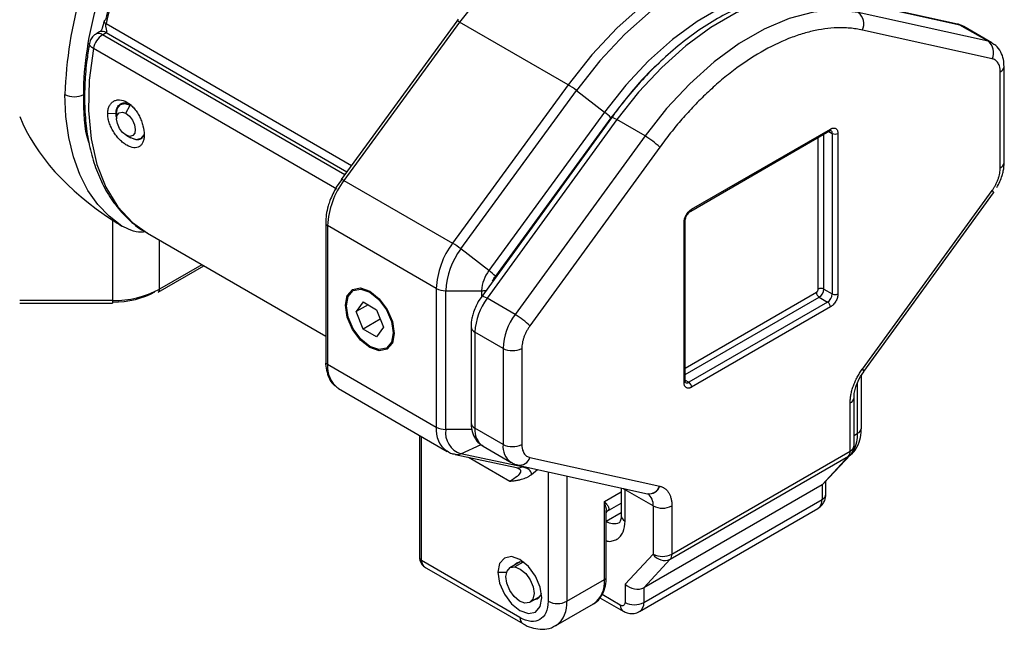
# Model space of a CAD drawing. Header units: millimetres. Extents: x 25 to 1092, y 25 to 838.
# Tile 14 of 60: x 64 to 138, y 469 to 515. Entities that reach past the tile are written whole.
import ezdxf

# ---------------------------------------------------------------- set-up
doc = ezdxf.new("R2010")
doc.units = ezdxf.units.MM
doc.header["$LTSCALE"] = 4

msp = doc.modelspace()

# ---------------------------------------------------------------- linework, layer by layer
for p, q in [((134.361, 514.859), (124.577, 517.017)), ((134.547, 514.787), (124.763, 516.945)), ((96.735, 515.231), (96.623, 515.079)), ((136.668, 513.562), (126.885, 515.72)), ((70.18, 514.904), (88.686, 504.221)), ((96.619, 515.084), (87.909, 503.156)), ((96.823, 515.01), (88.113, 503.082)), ((105.015, 510.281), (96.823, 515.01)), ((136.974, 512.25), (127.19, 514.408)), ((136.668, 513.562), (134.547, 514.787)), ((136.962, 513.449), (134.841, 514.673)), ((69.695, 514.266), (69.414, 514.103)), ((69.914, 514.054), (70.195, 514.216)), ((88.171, 503.514), (69.914, 514.054)), ((70.195, 514.216), (88.338, 503.743)), ((87.589, 502.416), (69.224, 513.018)), ((137.877, 504.438), (137.877, 511.667)), ((137.584, 504.03), (137.584, 511.259)), ((105.015, 510.281), (96.305, 498.353)), ((96.922, 497.935), (105.632, 509.862)), ((105.632, 509.862), (107.751, 508.234)), ((71.348, 508.857), (71.285, 508.821)), ((71.665, 508.143), (72.011, 508.76)), ((70.931, 508.13), (70.307, 508.111)), ((70.931, 508.13), (70.975, 508.155)), ((70.974, 508.134), (70.974, 507.726)), ((108.278, 507.811), (98.495, 494.357)), ((108.685, 507.663), (98.901, 494.209)), ((107.751, 508.234), (99.042, 496.306)), ((108.241, 507.802), (99.532, 495.874)), ((110.807, 506.438), (108.685, 507.663)), ((114.32, 500.91), (124.785, 506.952)), ((71.681, 506.501), (72.035, 506.297)), ((72.059, 506.284), (71.698, 506.492)), ((72.059, 506.284), (72.035, 506.297)), ((72.785, 506.223), (72.895, 506.287)), ((110.807, 506.438), (101.023, 492.984)), ((114.258, 500.773), (124.723, 506.814)), ((123.866, 494.907), (123.866, 506.319)), ((124.29, 494.907), (124.29, 506.564)), ((124.661, 506.778), (124.927, 506.625)), ((124.927, 506.625), (124.927, 494.54)), ((125.351, 506.625), (125.351, 494.54)), ((111.916, 505.59), (102.132, 492.136)), ((87.922, 503.142), (87.53, 502.573)), ((88.113, 503.082), (96.305, 498.353)), ((127.19, 488.88), (136.974, 502.334)), ((127.291, 488.7), (137.075, 502.154)), ((70.671, 500.097), (70.671, 494.048)), ((86.738, 499.884), (86.738, 489.443)), ((95.077, 494.95), (86.884, 499.68)), ((86.884, 499.68), (86.884, 489.239)), ((113.754, 487.846), (113.754, 499.93)), ((113.842, 487.968), (113.842, 500.053)), ((73.307, 499.107), (86.738, 491.353)), ((74.207, 494.894), (74.207, 498.588)), ((99.042, 496.306), (96.922, 497.935)), ((74.103, 494.665), (77.552, 496.656)), ((77.406, 496.741), (74.207, 494.894)), ((88.887, 494.828), (88.816, 494.788)), ((95.077, 494.95), (95.077, 484.51)), ((95.784, 494.781), (98.491, 494.781)), ((95.784, 484.341), (95.784, 494.781)), ((98.505, 494.347), (98.241, 493.967)), ((98.491, 494.781), (98.491, 494.327)), ((113.842, 488.958), (123.725, 494.663)), ((124.29, 494.907), (124.927, 494.54)), ((70.671, 494.048), (63.671, 494.048)), ((63.671, 493.837), (70.671, 493.837)), ((70.671, 494.048), (70.671, 493.837)), ((88.299, 493.684), (88.228, 493.684)), ((89.556, 493.938), (89.046, 493.212)), ((89.93, 493.722), (89.046, 493.212)), ((89.556, 493.938), (90.577, 493.349)), ((101.023, 492.984), (98.901, 494.209)), ((113.842, 488.468), (123.937, 494.295)), ((124.573, 493.928), (114.108, 487.886)), ((123.937, 494.295), (124.573, 493.928)), ((89.556, 491.896), (89.046, 493.212)), ((90.577, 493.349), (91.087, 492.033)), ((124.785, 493.56), (114.32, 487.519)), ((90.85, 492.644), (89.556, 491.896)), ((90.577, 491.307), (89.556, 491.896)), ((91.087, 492.033), (90.577, 491.307)), ((91.904, 491.642), (91.834, 491.602)), ((91.905, 491.561), (91.905, 491.643)), ((97.693, 492.073), (97.693, 484.845)), ((100.107, 490.44), (97.986, 491.665)), ((97.986, 491.665), (97.986, 484.436)), ((91.316, 490.457), (91.387, 490.498)), ((100.107, 490.44), (100.107, 483.212)), ((101.521, 490.44), (101.521, 483.212)), ((86.884, 489.239), (95.077, 484.51)), ((127.05, 488.329), (127.301, 488.679)), ((127.129, 484.455), (127.129, 488.439)), ((127.284, 488.691), (127.289, 488.696)), ((113.842, 488.04), (114.108, 487.886)), ((126.836, 484.047), (126.836, 487.862)), ((87.713, 487.408), (87.662, 487.439)), ((87.713, 487.408), (95.905, 482.678)), ((126.27, 482.705), (126.27, 486.331)), ((126.563, 483.113), (126.563, 486.739)), ((97.743, 484.341), (95.784, 484.341)), ((100.107, 483.212), (97.986, 484.436)), ((126.563, 483.889), (126.836, 484.047)), ((93.809, 483.889), (93.809, 474.658)), ((93.955, 474.454), (93.955, 483.804)), ((96.922, 482.502), (98.458, 483.19)), ((96.495, 482.452), (101.109, 481.461)), ((101.537, 481.51), (96.922, 482.502)), ((98.607, 483.063), (100.729, 481.838)), ((112.835, 474.949), (126.27, 482.705)), ((124.297, 480.29), (126.294, 482.431)), ((97.491, 482.238), (100.612, 480.436)), ((102.132, 482.22), (111.916, 480.062)), ((112.707, 474.555), (126.142, 482.311)), ((126.142, 482.311), (124.149, 480.174)), ((101.163, 481.451), (101.29, 481.397)), ((101.209, 481.652), (110.993, 479.494)), ((102.257, 480.95), (102.709, 481.321)), ((103.501, 481.147), (103.501, 471.392)), ((104.916, 480.835), (104.916, 471.392)), ((124.442, 479.475), (124.442, 480.445)), ((107.744, 478.904), (109.007, 479.633)), ((109.007, 479.932), (109.007, 477.843)), ((109.3, 479.799), (109.298, 479.868)), ((111.421, 478.575), (109.3, 479.799)), ((109.3, 477.435), (109.3, 479.799)), ((124.149, 480.174), (110.714, 472.418)), ((124.149, 480.174), (124.149, 479.066)), ((107.744, 473.025), (107.744, 478.904)), ((107.953, 478.18), (109.007, 478.788)), ((110.714, 471.31), (124.149, 479.066)), ((107.89, 478.054), (107.954, 478.181)), ((107.89, 477.437), (109.007, 478.082)), ((107.89, 473.229), (107.89, 478.081)), ((110.403, 470.624), (123.838, 478.38)), ((111.421, 478.575), (111.421, 474.949)), ((112.835, 478.575), (112.835, 474.949)), ((101.38, 470.167), (93.955, 474.454)), ((101.391, 474.355), (100.63, 473.916)), ((101.623, 474.339), (101.001, 473.98)), ((111.421, 474.949), (109.3, 472.675)), ((110.714, 472.418), (112.707, 474.555)), ((94.161, 473.997), (101.587, 469.71)), ((99.718, 473.576), (100.371, 473.576)), ((104.916, 471.392), (107.744, 473.025)), ((109.3, 472.675), (109.3, 471.31)), ((110.714, 472.418), (110.714, 471.31)), ((102.13, 471.318), (102.891, 471.757)), ((107.405, 471.657), (109.153, 470.648)), ((108.946, 471.106), (107.569, 471.901)), ((104.087, 469.561), (106.915, 471.194))]:
    msp.add_line(p, q)
at = {"flags": 128}
for points in [[(122.615, 520.441), (120.828, 520.631), (118.915, 520.463), (116.912, 519.94), (114.854, 519.071), (112.777, 517.872), (110.718, 516.364), (108.715, 514.574), (106.802, 512.534), (105.015, 510.281)], [(122.998, 519.888), (121.234, 520.075), (119.347, 519.909), (117.371, 519.393), (115.34, 518.536), (113.29, 517.352), (111.259, 515.865), (109.283, 514.099), (107.396, 512.086), (105.632, 509.862)], [(99.022, 517.733), (98.61, 517.264), (96.823, 515.01)], [(123.586, 517.375), (121.978, 517.546), (120.257, 517.395), (118.455, 516.924), (116.603, 516.142), (114.734, 515.064), (112.882, 513.707), (111.08, 512.097), (109.359, 510.262), (107.751, 508.234)], [(124.763, 516.945), (123.132, 517.125), (121.386, 516.977), (119.555, 516.503), (117.674, 515.71), (115.775, 514.614), (113.893, 513.234), (112.063, 511.595), (110.316, 509.727), (108.685, 507.663)], [(126.885, 515.72), (125.254, 515.901), (123.507, 515.753), (121.676, 515.278), (119.795, 514.485), (117.896, 513.389), (116.015, 512.009), (114.184, 510.371), (112.438, 508.502), (110.807, 506.438)], [(70.164, 515.184), (70.105, 515.165), (70.062, 515.14), (70.036, 515.108), (70.029, 515.071), (70.04, 515.03), (70.07, 514.988), (70.117, 514.946), (70.18, 514.904)], [(96.823, 515.01), (96.758, 515.046), (96.703, 515.071), (96.66, 515.086), (96.631, 515.09), (96.619, 515.084)], [(134.547, 514.787), (134.401, 514.849), (134.361, 514.859)], [(134.841, 514.673), (134.749, 514.72), (134.547, 514.787)], [(69.224, 513.018), (68.919, 510.625), (68.862, 508.347), (69.054, 506.223), (69.491, 504.287), (70.167, 502.571), (71.069, 501.103), (72.185, 499.907), (73.307, 499.107)], [(69.224, 513.018), (69.099, 513.102), (69.006, 513.191), (68.947, 513.282), (68.926, 513.371), (68.929, 513.411)], [(136.974, 513.442), (136.87, 513.496), (136.668, 513.562)], [(71.378, 499.651), (70.41, 500.383), (69.552, 501.28), (68.813, 502.333), (68.198, 503.533), (67.715, 504.868), (67.366, 506.327), (67.156, 507.897), (67.085, 509.563)], [(70.974, 508.134), (71.046, 508.536), (71.268, 508.811), (71.607, 508.89), (72.011, 508.76)], [(71.698, 506.492), (71.426, 506.704), (71.193, 507.009), (71.035, 507.362), (70.975, 507.707), (71.022, 507.994), (71.17, 508.177), (71.396, 508.23), (71.665, 508.143)], [(71.665, 508.143), (71.937, 507.932), (72.17, 507.626), (72.329, 507.274), (72.388, 506.928), (72.341, 506.642), (72.193, 506.459), (71.967, 506.406), (71.698, 506.492)], [(108.685, 507.663), (108.555, 507.734), (108.445, 507.786), (108.36, 507.816), (108.303, 507.823), (108.278, 507.811)], [(73.043, 506.559), (73.024, 506.508), (72.802, 506.233), (72.463, 506.154), (72.059, 506.284)], [(87.909, 503.156), (87.908, 503.154), (87.907, 503.153)], [(88.113, 503.082), (88.048, 503.118), (87.993, 503.144), (87.95, 503.158), (87.921, 503.162), (87.909, 503.156)], [(136.974, 502.334), (137.038, 502.256), (137.074, 502.197), (137.078, 502.159), (137.075, 502.154)], [(88.228, 493.684), (88.368, 494.415), (88.766, 494.874), (89.363, 494.99), (90.066, 494.746), (90.77, 494.178), (91.366, 493.373), (91.765, 492.454), (91.905, 491.561)], [(88.299, 493.643), (88.433, 494.347), (88.816, 494.788), (89.39, 494.899), (90.066, 494.664), (90.743, 494.118), (91.316, 493.344), (91.7, 492.461), (91.834, 491.602)], [(98.901, 494.209), (98.771, 494.28), (98.661, 494.332), (98.576, 494.361), (98.519, 494.369), (98.495, 494.357)], [(91.905, 491.561), (91.765, 490.83), (91.366, 490.371), (90.77, 490.255), (90.066, 490.499), (89.363, 491.067), (88.766, 491.872), (88.368, 492.791), (88.228, 493.684)], [(91.834, 491.602), (91.7, 490.898), (91.316, 490.457), (90.743, 490.346), (90.066, 490.581), (89.39, 491.127), (88.816, 491.901), (88.433, 492.784), (88.299, 493.643)], [(127.19, 488.88), (127.189, 488.879), (127.189, 488.879), (127.188, 488.878), (127.188, 488.878), (127.188, 488.877), (127.187, 488.876), (127.187, 488.876), (127.186, 488.875)], [(127.289, 488.696), (127.29, 488.7), (127.286, 488.738), (127.251, 488.797), (127.186, 488.875)], [(127.19, 488.88), (127.255, 488.802), (127.29, 488.743), (127.294, 488.704), (127.291, 488.7)], [(126.142, 482.311), (126.269, 482.406), (126.293, 482.43)], [(109.163, 479.898), (109.175, 479.887), (109.3, 479.799)], [(111.919, 480.062), (111.919, 480.062), (111.918, 480.062), (111.918, 480.062), (111.917, 480.062), (111.917, 480.062), (111.917, 480.062), (111.916, 480.062), (111.916, 480.062)], [(103.042, 471.658), (102.915, 472.465), (102.555, 473.296), (102.016, 474.023), (101.38, 474.536), (100.744, 474.757), (100.205, 474.652), (99.845, 474.238), (99.718, 473.576)], [(99.718, 473.576), (99.845, 472.769), (100.205, 471.938), (100.744, 471.211), (101.38, 470.698), (102.016, 470.477), (102.555, 470.582), (102.915, 470.996), (103.042, 471.658)], [(101.759, 471.254), (101.352, 471.409), (100.948, 471.748), (100.61, 472.219), (100.39, 472.751), (100.32, 473.262), (100.411, 473.675), (100.65, 473.927), (101.001, 473.98)], [(101.001, 473.98), (101.409, 473.825), (101.812, 473.486), (102.15, 473.015), (102.371, 472.483), (102.44, 471.972), (102.349, 471.559), (102.11, 471.307), (101.759, 471.254)]]:
    msp.add_lwpolyline(points, dxfattribs=at)
for centre, radius, start, end in [((102.412, 507.141), 33.154, 134.50996, 166.45737), ((98.563, 508.529), 31.495, 149.67288, 178.11861), ((126.272, 514.886), 1.034, 332.4693, 53.71743), ((70.765, 512.739), 1.567, 122.93047, 169.7281), ((69.621, 513.645), 0.503, 54.38458, 114.28233), ((69.902, 513.807), 0.503, 54.38242, 114.30712), ((136.056, 512.728), 1.034, 332.4693, 53.71743), ((137.376, 511.717), 0.504, 294.39282, 354.09712), ((102.02, 505.196), 5.901, 52.25452, 59.49736), ((67.792, 510.928), 1.537, 242.60967, 297.39033), ((105.4, 505.076), 3.937, 43.81021, 53.33087), ((124.643, 506.933), 0.144, 304.05635, 7.25583), ((108.09, 501.736), 5.431, 45.21529, 59.98359), ((124.675, 506.649), 0.253, 354.497, 52.96644), ((125.139, 507.034), 0.461, 242.60967, 297.39033), ((137.376, 504.488), 0.503, 294.37466, 354.3052), ((92.933, 499.419), 6.054, 142.7645, 177.53277), ((114.178, 500.892), 0.143, 303.18634, 7.34254), ((86.977, 499.901), 0.239, 183.84802, 247.28185), ((113.699, 500.063), 0.143, 292.65506, 356.78572), ((101.125, 494.69), 6.054, 142.7645, 177.53277), ((93.31, 493.268), 5.901, 52.25452, 59.49736), ((101.389, 494.54), 5.61, 142.7645, 177.53277), ((101.202, 494.665), 2.713, 142.7645, 177.53277), ((96.69, 493.148), 3.937, 43.81021, 53.33087), ((70.815, 501.261), 7.215, 268.8559, 298.04024), ((73.969, 494.863), 0.24, 304.05635, 7.25583), ((95.755, 496.224), 1.443, 241.95976, 271.1441), ((98.494, 496.448), 1.667, 269.89187, 281.53804), ((124.185, 494.683), 0.461, 182.60548, 237.39452), ((124.078, 494.498), 0.461, 62.60967, 117.39033), ((123.523, 494.942), 0.768, 302.60548, 357.39452), ((124.159, 494.575), 0.768, 302.60548, 357.39452), ((125.139, 494.949), 0.461, 242.60967, 297.39033), ((102.519, 491.47), 4.537, 142.87383, 177.54085), ((124.325, 493.539), 0.461, 2.60548, 57.39452), ((104.64, 490.246), 4.537, 142.87383, 177.54085), ((98.306, 488.281), 5.431, 45.21529, 59.98359), ((98.171, 492.107), 0.479, 183.9538, 247.27126), ((100.814, 491.805), 1.537, 242.60967, 297.39033), ((86.988, 489.468), 0.251, 185.6948, 245.62534), ((88.947, 489.062), 2.07, 175.08822, 231.61445), ((113.692, 487.983), 0.151, 294.37466, 354.3052), ((113.963, 488.076), 0.239, 243.4814, 307.30955), ((113.86, 487.498), 0.461, 2.60548, 57.39452), ((126.087, 486.77), 0.476, 292.59777, 357.36748), ((98.194, 484.894), 0.503, 185.6948, 245.62534), ((97.008, 484.279), 1.945, 173.18825, 234.9178), ((95.755, 485.783), 1.443, 241.95976, 271.1441), ((97.448, 484.099), 1.682, 171.7396, 251.78402), ((99.431, 484.263), 1.455, 173.14586, 235.54196), ((124.335, 483.947), 2.503, 332.05773, 2.29002), ((126.628, 484.505), 0.503, 294.37466, 354.3052), ((101.557, 483.039), 1.46, 173.21021, 234.89446), ((100.814, 484.576), 1.537, 242.60967, 297.39033), ((96.634, 483.124), 0.686, 258.24429, 294.8951), ((125.699, 482.672), 0.572, 320.77802, 3.30353), ((126.063, 483.163), 0.503, 294.37466, 354.3052), ((101.332, 482.486), 0.843, 261.45123, 341.63593), ((101.248, 482.133), 0.686, 258.3604, 294.89357), ((111.121, 480.326), 0.841, 260.83118, 341.69255), ((111.097, 480.358), 0.87, 263.12803, 340.14423), ((110.398, 478.665), 1.027, 354.978, 53.14376), ((123.941, 479.524), 0.503, 294.37466, 354.3052), ((123.414, 478.985), 0.739, 305.01333, 6.29885), ((112.128, 479.939), 1.537, 242.60967, 297.39033), ((108.472, 478.255), 1.009, 234.43256, 293.73373), ((109.507, 477.893), 0.503, 185.6948, 245.62534), ((94.059, 474.683), 0.251, 185.6948, 245.62534), ((101.474, 473.764), 0.599, 68.57565, 142.29939), ((112.128, 476.314), 1.537, 242.60967, 297.39033), ((112.293, 475.498), 1.031, 212.20026, 293.69763), ((112.264, 474.916), 0.572, 320.77802, 3.30353), ((105.784, 472.809), 1.972, 305.01333, 6.29885), ((107.64, 473.254), 0.251, 294.37466, 354.3052), ((102.426, 472.119), 0.592, 277.20657, 351.90763), ((104.208, 472.757), 1.537, 242.60967, 297.39033), ((102.906, 471.197), 2.019, 306.33096, 5.565), ((110.007, 472.675), 1.537, 242.60967, 297.39033), ((109.962, 471.237), 0.756, 305.94729, 5.59863), ((109.447, 471.057), 0.503, 174.3917, 234.16351), ((101.883, 470.118), 0.505, 174.4495, 233.50412)]:
    msp.add_arc(centre, radius, start, end)
for centre, major_axis, ratio, start_param, end_param in [((93.955, 512.012), (31.113, 0), 0.577382, 3.372875, 3.866765), ((123.442, 480.839), (0.963, -0.38), 0.708511, 5.770037, 6.010935), ((110.007, 473.084), (0.963, -0.38), 0.708511, 4.199241, 5.770037)]:
    msp.add_ellipse(centre, major_axis=major_axis, ratio=ratio, start_param=start_param, end_param=end_param)
for points, knots in [([(70.164, 515.184), (70.196, 515.321), (70.261, 515.595), (70.366, 516.008), (70.478, 516.421), (70.597, 516.835), (70.722, 517.249), (70.855, 517.663), (70.995, 518.079), (71.141, 518.494), (71.294, 518.91), (71.675, 519.899), (72.35, 521.454), (73.434, 523.531), (74.658, 525.531), (75.706, 526.997), (76.486, 527.989), (76.957, 528.558), (77.436, 529.111), (77.925, 529.648), (78.422, 530.168), (78.76, 530.5), (78.929, 530.667)], [0, 0, 0, 0, 0.02473, 0.049407, 0.074044, 0.098655, 0.123252, 0.14785, 0.172462, 0.197102, 0.221783, 0.246518, 0.373247, 0.500005, 0.626734, 0.753492, 0.794677, 0.835738, 0.876739, 0.917741, 0.958807, 1, 1, 1, 1]), ([(124.21, 517.056), (123.962, 517.105), (123.233, 517.249), (121.934, 517.212), (120.346, 516.968), (118.721, 516.472), (117.089, 515.753), (115.469, 514.824), (113.885, 513.707), (112.365, 512.432), (110.952, 511.054), (109.713, 509.663), (108.837, 508.581), (108.399, 507.967), (108.283, 507.806)], [0, 0, 0, 0, 0.0499237, 0.1473121, 0.2449671, 0.3425093, 0.4396518, 0.5361378, 0.6316885, 0.7257906, 0.817172, 0.9020382, 0.9742738, 1, 1, 1, 1]), ([(70.029, 515.083), (70.007, 514.989), (69.974, 514.846), (69.924, 514.674), (69.892, 514.565), (69.861, 514.469), (69.819, 514.382), (69.762, 514.31), (69.721, 514.283), (69.697, 514.267)], [0, 0, 0, 0, 0.308382, 0.469423, 0.54582, 0.647433, 0.782953, 0.874708, 1, 1, 1, 1]), ([(70.195, 514.216), (70.205, 514.223), (70.225, 514.237), (70.244, 514.265), (70.253, 514.298), (70.254, 514.339), (70.236, 514.402), (70.209, 514.491), (70.179, 514.6), (70.165, 514.71), (70.164, 514.814), (70.174, 514.875), (70.18, 514.904)], [0, 0, 0, 0, 0.052886, 0.105351, 0.160071, 0.21942, 0.301491, 0.469985, 0.634943, 0.773734, 0.892303, 1, 1, 1, 1]), ([(127.19, 514.408), (127.113, 514.424), (126.96, 514.456), (126.725, 514.495), (126.489, 514.528), (126.249, 514.552), (126.006, 514.569), (125.76, 514.579), (125.295, 514.583), (124.596, 514.542), (123.64, 514.389), (122.651, 514.136), (121.292, 513.659), (119.553, 512.812), (117.814, 511.652), (116.454, 510.558), (115.466, 509.671), (114.509, 508.719), (113.747, 507.884), (113.16, 507.194), (112.736, 506.672), (112.32, 506.139), (112.05, 505.773), (111.916, 505.59)], [0, 0, 0, 0, 0.017161, 0.034305, 0.051439, 0.06857, 0.085705, 0.102853, 0.120019, 0.182108, 0.244219, 0.307793, 0.37139, 0.500002, 0.628614, 0.692188, 0.755785, 0.817874, 0.879985, 0.910004, 0.939987, 0.969972, 1, 1, 1, 1]), ([(134.839, 514.636), (134.745, 514.707), (134.6, 514.817), (134.421, 514.829), (134.356, 514.833)], [0, 0, 0, 0, 0.6413191, 1, 1, 1, 1]), ([(69.415, 514.101), (69.403, 514.095), (69.303, 514.045), (69.14, 513.888), (68.979, 513.653), (68.954, 513.476), (68.944, 513.407)], [0, 0, 0, 0, 0.045632, 0.386919, 0.764381, 1, 1, 1, 1]), ([(68.944, 513.415), (68.875, 513.018), (68.695, 512.003), (68.566, 510.412), (68.546, 508.652), (68.684, 506.961), (68.98, 505.355), (69.437, 503.853), (70.063, 502.473), (70.858, 501.224), (71.848, 500.153), (72.655, 499.456), (73.171, 499.203), (73.247, 499.166)], [0, 0, 0, 0, 0.06228, 0.159766, 0.258464, 0.358123, 0.45863, 0.559988, 0.662364, 0.76613, 0.871978, 0.981084, 1, 1, 1, 1]), ([(137.872, 511.666), (137.865, 511.845), (137.848, 512.23), (137.643, 512.772), (137.343, 513.216), (137.058, 513.361), (136.96, 513.411)], [0, 0, 0, 0, 0.250694, 0.539735, 0.840242, 1, 1, 1, 1]), ([(137.584, 511.259), (137.583, 511.291), (137.582, 511.355), (137.575, 511.447), (137.562, 511.536), (137.539, 511.651), (137.496, 511.786), (137.425, 511.927), (137.335, 512.047), (137.229, 512.141), (137.109, 512.212), (137.019, 512.237), (136.974, 512.25)], [0, 0, 0, 0, 0.061656, 0.123126, 0.18463, 0.246385, 0.373086, 0.500054, 0.626754, 0.753722, 0.876795, 1, 1, 1, 1]), ([(111.905, 511.95), (111.867, 511.918), (111.174, 511.333), (109.917, 509.957), (108.794, 508.512), (108.241, 507.802)], [0, 0, 0, 0, 0.0290991, 0.5228051, 1, 1, 1, 1]), ([(68.922, 505.83), (68.905, 505.876), (68.514, 506.91), (68.507, 508.267), (68.5, 509.563)], [0, 0, 0, 0, 0.0447798, 1, 1, 1, 1]), ([(70.307, 508.111), (70.307, 508.218), (70.316, 508.317), (70.354, 508.505), (70.382, 508.594), (70.456, 508.753), (70.501, 508.824), (70.607, 508.948), (70.669, 509.001), (70.804, 509.083), (70.877, 509.113), (71.035, 509.151), (71.119, 509.158), (71.378, 509.143), (71.565, 509.083), (71.837, 508.926), (71.928, 508.862), (72.103, 508.714), (72.187, 508.632), (72.348, 508.449), (72.425, 508.348), (72.566, 508.139), (72.632, 508.028), (72.751, 507.798), (72.803, 507.681), (72.893, 507.444), (72.932, 507.322), (73.025, 506.966), (73.057, 506.735), (73.056, 506.522)], [0, 0, 0, 0, 0.0625, 0.0625, 0.125, 0.125, 0.1875, 0.1875, 0.25, 0.25, 0.3125, 0.3125, 0.375, 0.375, 0.5, 0.5, 0.5625, 0.5625, 0.625, 0.625, 0.6875, 0.6875, 0.75, 0.75, 0.8125, 0.8125, 0.875, 0.875, 1, 1, 1, 1]), ([(70.931, 508.13), (70.945, 508.263), (70.971, 508.529), (71.175, 508.807), (71.469, 508.943), (71.788, 508.937), (71.992, 508.819), (72.074, 508.772)], [0, 0, 0, 0, 0.213082, 0.4263, 0.640782, 0.855892, 1, 1, 1, 1]), ([(73.056, 506.522), (73.056, 506.416), (73.048, 506.318), (73.017, 506.134), (72.993, 506.048), (72.931, 505.896), (72.893, 505.829), (72.803, 505.715), (72.749, 505.667), (72.632, 505.594), (72.567, 505.569), (72.425, 505.541), (72.348, 505.538), (72.108, 505.564), (71.929, 505.628), (71.657, 505.785), (71.564, 505.848), (71.382, 505.991), (71.293, 506.071), (71.12, 506.247), (71.036, 506.343), (70.879, 506.543), (70.805, 506.648), (70.669, 506.869), (70.608, 506.981), (70.502, 507.209), (70.456, 507.326), (70.382, 507.557), (70.354, 507.67), (70.317, 507.895), (70.307, 508.005), (70.307, 508.111)], [0, 0, 0, 0, 0.0625, 0.0625, 0.125, 0.125, 0.1875, 0.1875, 0.25, 0.25, 0.3125, 0.3125, 0.375, 0.375, 0.5, 0.5, 0.5625, 0.5625, 0.625, 0.625, 0.6875, 0.6875, 0.75, 0.75, 0.8125, 0.8125, 0.875, 0.875, 0.9375, 0.9375, 1, 1, 1, 1]), ([(70.974, 507.843), (70.96, 507.892), (70.931, 507.991), (70.931, 508.083), (70.931, 508.13)], [0, 0, 0, 0, 0.487216, 1, 1, 1, 1]), ([(124.785, 506.952), (124.803, 506.961), (124.839, 506.981), (124.891, 507.002), (124.943, 507.018), (125.013, 507.03), (125.098, 507.029), (125.188, 506.996), (125.262, 506.935), (125.313, 506.848), (125.345, 506.745), (125.349, 506.665), (125.351, 506.625)], [0, 0, 0, 0, 0.060243, 0.119999, 0.179808, 0.240207, 0.369955, 0.500129, 0.629877, 0.760052, 0.879922, 1, 1, 1, 1]), ([(73.02, 506.488), (72.979, 506.403), (72.892, 506.222), (72.639, 506.134), (72.421, 506.131), (72.29, 506.2), (72.28, 506.205)], [0, 0, 0, 0, 0.300942, 0.635827, 0.971688, 1, 1, 1, 1]), ([(124.723, 506.814), (124.751, 506.829), (124.805, 506.857), (124.817, 506.855), (124.823, 506.854)], [0, 0, 0, 0, 0.515351, 1, 1, 1, 1]), ([(136.974, 502.334), (136.996, 502.366), (137.042, 502.43), (137.107, 502.53), (137.168, 502.632), (137.246, 502.772), (137.335, 502.954), (137.425, 503.178), (137.496, 503.402), (137.547, 503.621), (137.578, 503.832), (137.582, 503.964), (137.584, 504.03)], [0, 0, 0, 0, 0.061656, 0.123126, 0.18463, 0.246385, 0.373086, 0.500054, 0.626754, 0.753722, 0.876795, 1, 1, 1, 1]), ([(137.329, 502.545), (137.479, 502.843), (137.687, 503.258), (137.833, 503.884), (137.894, 504.22), (137.874, 504.422), (137.872, 504.437)], [0, 0, 0, 0, 0.481938, 0.668716, 0.975885, 1, 1, 1, 1]), ([(87.53, 502.573), (87.358, 502.241), (87.118, 501.777), (86.896, 501.076), (86.765, 500.502), (86.748, 500.088), (86.74, 499.885)], [0, 0, 0, 0, 0.372716, 0.521753, 0.764573, 1, 1, 1, 1]), ([(113.754, 499.93), (113.755, 499.951), (113.756, 499.993), (113.764, 500.058), (113.776, 500.125), (113.8, 500.22), (113.844, 500.343), (113.917, 500.489), (114.007, 500.626), (114.108, 500.744), (114.213, 500.842), (114.285, 500.887), (114.32, 500.91)], [0, 0, 0, 0, 0.060243, 0.119999, 0.179808, 0.240207, 0.369955, 0.500129, 0.629877, 0.760052, 0.879922, 1, 1, 1, 1]), ([(113.843, 500.054), (113.843, 500.058), (113.84, 500.083), (113.85, 500.154), (113.875, 500.256), (113.914, 500.361), (113.951, 500.43), (113.968, 500.46)], [0, 0, 0, 0, 0.038178, 0.29292, 0.520429, 0.785149, 1, 1, 1, 1]), ([(113.968, 500.46), (114.005, 500.517), (114.056, 500.596), (114.14, 500.685), (114.202, 500.739), (114.241, 500.761), (114.257, 500.771)], [0, 0, 0, 0, 0.41481, 0.575655, 0.82478, 1, 1, 1, 1]), ([(73.142, 499.219), (73.039, 499.202), (72.7, 499.146), (72.062, 499.305), (71.601, 499.538), (71.378, 499.651)], [0, 0, 0, 0, 0.185443, 0.607386, 1, 1, 1, 1]), ([(99.323, 495.496), (99.344, 495.549), (99.399, 495.681), (99.482, 495.802), (99.532, 495.874)], [0, 0, 0, 0, 0.397259, 1, 1, 1, 1]), ([(123.725, 494.663), (123.734, 494.668), (123.753, 494.68), (123.779, 494.705), (123.804, 494.734), (123.832, 494.778), (123.86, 494.84), (123.864, 494.885), (123.866, 494.907)], [0, 0, 0, 0, 0.1272, 0.249746, 0.3727, 0.501075, 0.749743, 1, 1, 1, 1]), ([(125.351, 494.54), (125.35, 494.519), (125.35, 494.478), (125.342, 494.412), (125.329, 494.345), (125.305, 494.251), (125.262, 494.127), (125.188, 493.981), (125.098, 493.844), (124.998, 493.727), (124.892, 493.628), (124.821, 493.583), (124.785, 493.56)], [0, 0, 0, 0, 0.060243, 0.119999, 0.179808, 0.240207, 0.369955, 0.500129, 0.629877, 0.760052, 0.879922, 1, 1, 1, 1]), ([(98.241, 493.967), (98.091, 493.668), (97.883, 493.254), (97.737, 492.627), (97.676, 492.291), (97.696, 492.089), (97.697, 492.074)], [0, 0, 0, 0, 0.481935, 0.668711, 0.975879, 1, 1, 1, 1]), ([(102.132, 492.136), (102.109, 492.104), (102.063, 492.04), (101.999, 491.941), (101.937, 491.839), (101.859, 491.698), (101.77, 491.516), (101.68, 491.293), (101.609, 491.068), (101.559, 490.85), (101.527, 490.638), (101.523, 490.506), (101.521, 490.44)], [0, 0, 0, 0, 0.061656, 0.1231264, 0.1846299, 0.2463852, 0.3730858, 0.5000535, 0.6267542, 0.7537219, 0.8767948, 1, 1, 1, 1]), ([(86.74, 489.444), (86.739, 489.436), (86.722, 489.203), (86.788, 488.775), (86.97, 488.192), (87.261, 487.724), (87.546, 487.544), (87.664, 487.47)], [0, 0, 0, 0, 0.009227, 0.265298, 0.52982, 0.805426, 1, 1, 1, 1]), ([(126.27, 486.331), (126.271, 486.38), (126.272, 486.478), (126.284, 486.63), (126.303, 486.784), (126.338, 486.998), (126.402, 487.273), (126.508, 487.609), (126.643, 487.945), (126.803, 488.27), (126.983, 488.584), (127.119, 488.778), (127.186, 488.875)], [0, 0, 0, 0, 0.061672, 0.123147, 0.184645, 0.246383, 0.37313, 0.500054, 0.6268, 0.753725, 0.876818, 1, 1, 1, 1]), ([(114.32, 487.519), (114.302, 487.509), (114.267, 487.49), (114.214, 487.468), (114.162, 487.453), (114.092, 487.44), (114.007, 487.441), (113.918, 487.475), (113.844, 487.536), (113.792, 487.622), (113.76, 487.726), (113.756, 487.806), (113.754, 487.846)], [0, 0, 0, 0, 0.060243, 0.119999, 0.179808, 0.240207, 0.369955, 0.500129, 0.629877, 0.760052, 0.879922, 1, 1, 1, 1]), ([(113.863, 487.858), (113.863, 487.858), (113.867, 487.855), (113.847, 487.877), (113.844, 487.942), (113.843, 487.97)], [0, 0, 0, 0, 0.0728991, 0.6161555, 1, 1, 1, 1]), ([(126.572, 486.75), (126.569, 486.791), (126.561, 486.924), (126.613, 487.234), (126.743, 487.726), (126.931, 488.095), (127.05, 488.329)], [0, 0, 0, 0, 0.1051376, 0.3459576, 0.5847666, 1, 1, 1, 1]), ([(97.697, 484.846), (97.705, 484.667), (97.722, 484.281), (97.927, 483.739), (98.227, 483.296), (98.511, 483.151), (98.61, 483.1)], [0, 0, 0, 0, 0.25069, 0.539733, 0.840241, 1, 1, 1, 1]), ([(126.271, 482.407), (126.283, 482.413), (126.513, 482.543), (126.807, 483.009), (127.091, 483.691), (127.109, 484.213), (127.118, 484.459)], [0, 0, 0, 0, 0.018308, 0.354196, 0.695615, 1, 1, 1, 1]), ([(101.521, 483.212), (101.522, 483.18), (101.523, 483.115), (101.531, 483.023), (101.543, 482.934), (101.567, 482.819), (101.609, 482.685), (101.68, 482.543), (101.77, 482.423), (101.877, 482.329), (101.997, 482.258), (102.087, 482.233), (102.132, 482.22)], [0, 0, 0, 0, 0.061656, 0.123126, 0.18463, 0.246385, 0.373086, 0.500054, 0.626754, 0.753722, 0.876795, 1, 1, 1, 1]), ([(95.904, 482.719), (96.011, 482.641), (96.191, 482.51), (96.411, 482.49), (96.501, 482.482)], [0, 0, 0, 0, 0.593233, 1, 1, 1, 1]), ([(126.285, 482.436), (126.302, 482.449), (126.411, 482.535), (126.526, 482.776), (126.55, 483.003), (126.561, 483.113)], [0, 0, 0, 0, 0.08217, 0.556584, 1, 1, 1, 1]), ([(100.731, 481.876), (100.825, 481.805), (100.97, 481.694), (101.149, 481.683), (101.213, 481.679)], [0, 0, 0, 0, 0.6418589, 1, 1, 1, 1]), ([(101.135, 481.447), (101.206, 481.423), (101.442, 481.342), (101.45, 481.109), (101.21, 480.79), (100.817, 480.557), (100.612, 480.436)], [0, 0, 0, 0, 0.1126978, 0.377341, 0.6761232, 1, 1, 1, 1]), ([(100.612, 480.436), (100.725, 480.448), (100.938, 480.471), (101.23, 480.519), (101.55, 480.593), (101.835, 480.69), (102.054, 480.806), (102.173, 480.883), (102.229, 480.928), (102.257, 480.95)], [0, 0, 0, 0, 0.188653, 0.355007, 0.500823, 0.750047, 0.874638, 0.937171, 1, 1, 1, 1]), ([(110.986, 479.494), (110.994, 479.494), (111.006, 479.494), (111.01, 479.486), (111.012, 479.483)], [0, 0, 0, 0, 0.644514, 1, 1, 1, 1]), ([(111.919, 480.062), (111.953, 480.053), (112.022, 480.036), (112.119, 479.998), (112.211, 479.952), (112.328, 479.877), (112.462, 479.758), (112.597, 479.578), (112.704, 479.366), (112.779, 479.124), (112.827, 478.861), (112.832, 478.67), (112.835, 478.575)], [0, 0, 0, 0, 0.061672, 0.123147, 0.184645, 0.246383, 0.37313, 0.500054, 0.6268, 0.753725, 0.876818, 1, 1, 1, 1]), ([(123.825, 478.392), (123.917, 478.446), (124.15, 478.584), (124.368, 478.968), (124.457, 479.296), (124.44, 479.464), (124.438, 479.475)], [0, 0, 0, 0, 0.2410204, 0.6120039, 0.9759412, 1, 1, 1, 1]), ([(107.744, 478.904), (107.768, 478.878), (107.813, 478.828), (107.869, 478.762), (107.912, 478.709), (107.966, 478.637), (108.021, 478.553), (108.066, 478.452), (108.081, 478.363), (108.062, 478.287), (108.016, 478.226), (107.953, 478.176), (107.891, 478.146), (107.862, 478.131)], [0, 0, 0, 0, 0.07851, 0.146359, 0.203547, 0.250075, 0.383331, 0.499119, 0.631473, 0.748825, 0.839388, 0.922754, 1, 1, 1, 1]), ([(107.872, 478.077), (107.878, 478.101), (107.936, 478.346), (107.835, 478.64), (107.744, 478.904)], [0, 0, 0, 0, 0.09993, 1, 1, 1, 1]), ([(107.89, 475.955), (107.913, 475.947), (108.079, 475.884), (108.349, 475.932), (108.689, 476.04), (108.963, 476.275), (109.227, 476.692), (109.271, 477.143), (109.3, 477.435)], [0, 0, 0, 0, 0.026958, 0.193561, 0.36031, 0.526912, 0.693661, 1, 1, 1, 1]), ([(109, 477.85), (109.002, 477.805), (109.007, 477.65), (108.964, 477.472), (108.899, 477.342), (108.895, 477.336), (108.88, 477.335), (108.876, 477.334)], [0, 0, 0, 0, 0.103384, 0.350564, 0.605517, 0.915475, 1, 1, 1, 1]), ([(93.809, 474.658), (93.817, 474.574), (93.834, 474.412), (93.949, 474.205), (94.097, 474.045), (94.211, 473.971), (94.266, 473.936)], [0, 0, 0, 0, 0.277928, 0.5384786, 0.7771863, 1, 1, 1, 1]), ([(93.955, 474.454), (93.959, 474.403), (93.967, 474.3), (94.028, 474.159), (94.121, 474.035), (94.209, 473.976), (94.252, 473.947)], [0, 0, 0, 0, 0.241618, 0.492319, 0.754084, 1, 1, 1, 1]), ([(106.888, 471.205), (106.939, 471.226), (107.201, 471.333), (107.537, 471.749), (107.802, 472.369), (107.902, 472.884), (107.882, 473.179), (107.879, 473.235)], [0, 0, 0, 0, 0.074582, 0.379094, 0.676777, 0.939728, 1, 1, 1, 1]), ([(109.3, 471.31), (109.3, 471.202), (109.262, 471.12), (109.13, 471.043), (109.04, 471.052), (108.946, 471.106)], [0, 0, 0, 0, 0.5, 0.5, 1, 1, 1, 1]), ([(109.156, 470.654), (109.258, 470.601), (109.483, 470.484), (109.877, 470.452), (110.211, 470.502), (110.36, 470.613), (110.396, 470.64)], [0, 0, 0, 0, 0.264151, 0.575907, 0.898795, 1, 1, 1, 1]), ([(101.59, 469.722), (101.65, 469.683), (101.91, 469.517), (102.408, 469.345), (103.075, 469.258), (103.674, 469.331), (103.978, 469.529), (104.089, 469.601)], [0, 0, 0, 0, 0.075862, 0.324962, 0.581965, 0.8475, 1, 1, 1, 1])]:
    msp.add_open_spline(points, degree=3, knots=knots)
for points in [[(68.5, 509.563), (68.5, 513.967), (69.967, 519.049), (72.597, 523.756)], [(70.671, 500.097), (70.911, 499.941), (71.146, 499.792), (71.378, 499.651)], [(70.671, 493.929), (71.865, 493.929), (73.009, 494.202), (73.853, 494.69)], [(102.257, 480.95), (102.247, 481.217), (101.998, 481.411), (101.537, 481.51)], [(103.501, 471.392), (103.501, 470.04), (102.551, 469.491), (101.38, 470.167)]]:
    msp.add_open_spline(points, degree=3)

doc.saveas('drawing.dxf')
